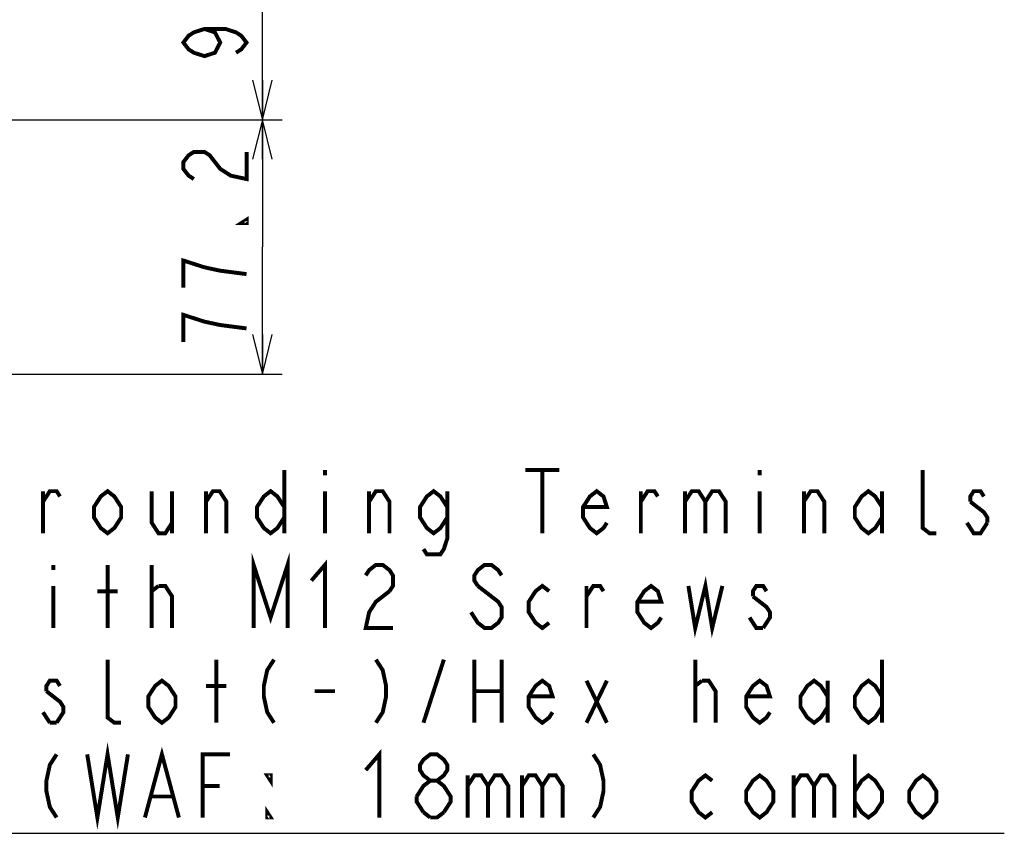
# Model space of a CAD drawing. Extents: x 33 to 410, y 33 to 287.
# Tile 68 of 90: x 347 to 397, y 147 to 189. Entities that reach past the tile are written whole.
import ezdxf

# ---------------------------------------------------------------- set-up
doc = ezdxf.new("R2010")
doc.units = 0
doc.header["$LTSCALE"] = 23.1
doc.layers.get('0').update_dxf_attribs({"linetype": 'CONTINUOUS'})
doc.layers.add('ALL_DIM', color=7, linetype='CONTINUOUS')
doc.layers.add('ALL_NOTE', color=7, linetype='CONTINUOUS')
doc.dimstyles.get("Standard").update_dxf_attribs({"dimtxt": 2.5, "dimasz": 2.5, "dimexe": 1.25, "dimexo": 0.625, "dimtad": 1, "dimcen": 2.5, "dimazin": 3, "dimtfac": 1, "dimtmove": 0, "dimatfit": 3})

# ---------------------------------------------------------------- blocks, each defined once
blk = doc.blocks.new('_OPEN')
at = {"color": 0, "linetype": 'BYBLOCK'}
for p, q in [((0, 0), (-1, 0.25)), ((-1, -0.25), (0, 0)), ((-1, 0), (0, 0))]:
    blk.add_line(p, q, dxfattribs=at)
blk = doc.blocks.new('*D29')
at = {"layer": 'ALL_DIM', "color": 2, "linetype": 'CONTINUOUS'}
for p, q in [((300.423, 183.545), (360.125, 183.545)), ((359.125, 183.545), (359.125, 177.103)), ((359.125, 170.661), (359.125, 177.103)), ((344.936, 170.661), (360.125, 170.661))]:
    blk.add_line(p, q, dxfattribs=at)
at = {"layer": 'ALL_DIM', "color": 2, "linetype": 'CONTINUOUS', "xscale": 2, "yscale": 2, "zscale": 2}
for p, rotation in [((359.125, 183.545), 90), ((359.125, 170.661), 270)]:
    blk.add_blockref('_OPEN', p, dxfattribs=dict(at, rotation=rotation))
blk = doc.blocks.new('*D30')
at = {"layer": 'ALL_DIM', "color": 2, "linetype": 'CONTINUOUS'}
for p, q in [((298.956, 199.627), (360.125, 199.627)), ((359.125, 199.627), (359.125, 191.586)), ((359.125, 183.545), (359.125, 191.586)), ((301.002, 183.545), (360.125, 183.545))]:
    blk.add_line(p, q, dxfattribs=at)
at = {"layer": 'ALL_DIM', "color": 2, "linetype": 'CONTINUOUS', "xscale": 2, "yscale": 2, "zscale": 2}
for p, rotation in [((359.125, 199.627), 90), ((359.125, 183.545), 270)]:
    blk.add_blockref('_OPEN', p, dxfattribs=dict(at, rotation=rotation))

msp = doc.modelspace()

# ---------------------------------------------------------------- linework, layer by layer
at = {"layer": 'ALL_DIM', "color": 2, "linetype": 'CONTINUOUS', "const_width": 0.2}
for points in [[(356.192, 188.146), (356.725, 187.974), (356.992, 187.458), (356.725, 186.942), (356.192, 186.77), (355.658, 186.942), (355.392, 187.114), (355.125, 187.458), (355.392, 187.802), (355.658, 187.974), (356.192, 188.146), (357.258, 188.146), (357.792, 187.974), (358.058, 187.802), (358.325, 187.458), (358.058, 187.114), (357.792, 186.942)], [(355.658, 180.543), (355.392, 180.715), (355.125, 181.059), (355.125, 181.403), (355.392, 181.747), (355.658, 181.919), (356.192, 181.919), (356.458, 181.747), (356.725, 181.403), (356.992, 181.059), (357.525, 180.715), (358.325, 180.543), (358.325, 181.919)], [(358.325, 178.479), (358.325, 178.307), (358.058, 178.307), (358.325, 178.479)], [(356.192, 176.071), (355.125, 176.415), (355.125, 175.039)], [(358.325, 175.727), (356.992, 175.899), (356.192, 176.071)], [(358.325, 172.975), (356.992, 173.147), (356.192, 173.319), (355.658, 173.491), (355.125, 173.663), (355.125, 172.287)]]:
    msp.add_lwpolyline(points, dxfattribs=at)
at = {"layer": 'ALL_NOTE', "color": 2, "linetype": 'CONTINUOUS'}
msp.add_line((344.408, 147.397), (396.696, 147.397), dxfattribs=at)
at = {"layer": 'ALL_NOTE', "color": 2, "linetype": 'CONTINUOUS', "const_width": 0.2}
for points in [[(360.232, 165.797), (360.232, 162.597)], [(362.296, 165.797), (362.296, 165.53)], [(372.444, 165.797), (374.164, 165.797)], [(373.304, 165.797), (373.304, 162.597)], [(384.312, 165.797), (384.312, 165.53)], [(393.256, 162.597), (392.912, 162.597), (392.568, 162.863), (392.568, 165.797)], [(348.02, 162.597), (348.02, 164.73)], [(348.02, 164.197), (348.364, 164.73), (348.708, 164.73), (348.88, 164.463)], [(351.976, 163.397), (351.632, 162.863), (351.288, 162.597), (350.944, 162.863), (350.6, 163.397), (350.6, 163.93), (350.944, 164.463), (351.288, 164.73), (351.632, 164.463), (351.976, 163.93), (351.976, 163.397)], [(353.524, 164.73), (353.524, 163.13), (353.868, 162.597), (354.212, 162.597), (354.556, 163.13)], [(354.556, 164.73), (354.556, 162.597)], [(356.276, 162.597), (356.276, 164.73)], [(356.276, 164.197), (356.62, 164.73), (356.964, 164.73), (357.308, 164.197), (357.308, 162.597)], [(360.232, 163.397), (359.888, 162.863), (359.544, 162.597), (359.2, 162.863), (358.856, 163.397), (358.856, 163.93), (359.2, 164.463), (359.544, 164.73), (359.888, 164.463), (360.232, 163.93)], [(362.296, 164.73), (362.296, 162.597)], [(364.532, 162.597), (364.532, 164.73)], [(364.532, 164.197), (364.876, 164.73), (365.22, 164.73), (365.564, 164.197), (365.564, 162.597)], [(368.488, 163.397), (368.144, 162.863), (367.8, 162.597), (367.456, 162.863), (367.112, 163.397), (367.112, 163.93), (367.456, 164.463), (367.8, 164.73), (368.144, 164.463), (368.488, 163.93)], [(368.488, 164.73), (368.488, 162.33), (368.316, 161.797), (368.144, 161.53), (367.456, 161.53), (367.284, 161.797)], [(376.572, 163.13), (376.4, 162.863), (376.056, 162.597), (375.712, 162.863), (375.368, 163.397), (375.368, 163.93), (375.712, 164.463), (376.056, 164.73), (376.4, 164.463), (376.572, 163.93), (375.368, 163.93)], [(378.292, 162.597), (378.292, 164.73)], [(378.292, 164.197), (378.636, 164.73), (378.98, 164.73), (379.152, 164.463)], [(380.528, 164.73), (380.528, 162.597)], [(380.528, 164.197), (380.872, 164.73), (381.216, 164.73), (381.56, 164.197), (381.56, 162.597)], [(381.56, 164.197), (381.904, 164.73), (382.248, 164.73), (382.592, 164.197), (382.592, 162.597)], [(384.312, 164.73), (384.312, 162.597)], [(386.548, 162.597), (386.548, 164.73)], [(386.548, 164.197), (386.892, 164.73), (387.236, 164.73), (387.58, 164.197), (387.58, 162.597)], [(390.504, 163.397), (390.16, 162.863), (389.816, 162.597), (389.472, 162.863), (389.128, 163.397), (389.128, 163.93), (389.472, 164.463), (389.816, 164.73), (390.16, 164.463), (390.504, 163.93)], [(390.504, 164.73), (390.504, 162.597)], [(395.664, 164.463), (395.492, 164.73), (395.148, 164.73), (394.976, 164.463), (394.976, 164.197)], [(394.976, 164.197), (395.664, 163.663), (395.836, 163.397), (395.836, 163.13)], [(395.836, 163.13), (395.492, 162.597), (395.148, 162.597), (394.976, 162.863), (394.804, 163.13)], [(358.684, 157.797), (358.684, 160.997), (359.544, 158.33), (360.404, 160.997), (360.404, 157.797)], [(348.536, 160.997), (348.536, 160.73)], [(351.288, 157.797), (351.288, 160.997)], [(353.524, 157.797), (353.524, 160.997)], [(361.608, 160.197), (362.296, 160.997), (362.296, 157.797)], [(364.36, 160.463), (364.532, 160.73), (364.876, 160.997), (365.22, 160.997), (365.564, 160.73), (365.736, 160.463), (365.736, 159.93), (365.564, 159.663)], [(371.24, 160.463), (371.068, 160.73), (370.724, 160.997), (370.38, 160.997), (370.036, 160.73), (369.864, 160.463), (369.864, 160.197), (370.036, 159.93)], [(373.648, 158.063), (373.304, 157.797), (372.96, 158.063), (372.616, 158.597), (372.616, 159.13), (372.96, 159.663), (373.304, 159.93), (373.648, 159.663)], [(379.324, 158.33), (379.152, 158.063), (378.808, 157.797), (378.464, 158.063), (378.12, 158.597), (378.12, 159.13), (378.464, 159.663), (378.808, 159.93), (379.152, 159.663), (379.324, 159.13), (378.12, 159.13)], [(380.7, 159.93), (381.044, 157.797), (381.56, 159.93), (381.904, 157.797), (382.42, 159.93)], [(348.536, 159.93), (348.536, 157.797)], [(350.772, 159.663), (351.804, 159.663)], [(353.524, 159.663), (353.868, 159.93)], [(353.868, 159.93), (354.212, 159.93), (354.556, 159.397), (354.556, 157.797)], [(365.564, 159.663), (364.876, 159.13), (364.532, 158.597), (364.36, 157.797), (365.736, 157.797)], [(370.036, 159.93), (371.068, 159.13), (371.24, 158.863), (371.24, 158.33), (371.068, 158.063), (370.724, 157.797), (370.38, 157.797), (370.036, 158.063), (369.864, 158.33), (369.692, 158.597)], [(375.54, 157.797), (375.54, 159.93)], [(375.54, 159.397), (375.884, 159.93), (376.228, 159.93), (376.4, 159.663)], [(384.656, 159.663), (384.484, 159.93), (384.14, 159.93), (383.968, 159.663), (383.968, 159.397)], [(383.968, 159.397), (384.656, 158.863), (384.828, 158.597), (384.828, 158.33), (384.484, 157.797)], [(384.484, 157.797), (384.14, 157.797), (383.968, 158.063), (383.796, 158.33)], [(351.976, 152.997), (351.632, 152.997), (351.288, 153.263), (351.288, 156.197)], [(356.792, 152.997), (356.792, 156.197)], [(359.716, 156.197), (359.372, 155.663), (359.2, 154.863), (359.2, 154.33), (359.372, 153.53), (359.716, 152.997)], [(364.876, 156.197), (365.22, 155.663), (365.392, 154.863), (365.392, 154.33), (365.22, 153.53), (364.876, 152.997)], [(367.284, 152.997), (368.316, 156.197)], [(369.864, 156.197), (369.864, 152.997)], [(371.24, 156.197), (371.24, 152.997)], [(381.044, 152.997), (381.044, 156.197)], [(390.504, 156.197), (390.504, 152.997)], [(348.88, 154.863), (348.708, 155.13), (348.364, 155.13), (348.192, 154.863), (348.192, 154.597)], [(354.728, 153.797), (354.384, 153.263), (354.04, 152.997), (353.696, 153.263), (353.352, 153.797), (353.352, 154.33), (353.696, 154.863), (354.04, 155.13), (354.384, 154.863), (354.728, 154.33), (354.728, 153.797)], [(373.82, 153.53), (373.648, 153.263), (373.304, 152.997), (372.96, 153.263), (372.616, 153.797), (372.616, 154.33), (372.96, 154.863), (373.304, 155.13), (373.648, 154.863), (373.82, 154.33), (372.616, 154.33)], [(375.54, 155.13), (376.572, 152.997)], [(375.54, 152.997), (376.572, 155.13)], [(381.044, 154.863), (381.388, 155.13)], [(381.388, 155.13), (381.732, 155.13), (382.076, 154.597), (382.076, 152.997)], [(384.828, 153.53), (384.656, 153.263), (384.312, 152.997), (383.968, 153.263), (383.624, 153.797), (383.624, 154.33), (383.968, 154.863), (384.312, 155.13), (384.656, 154.863), (384.828, 154.33), (383.624, 154.33)], [(387.752, 153.797), (387.408, 153.263), (387.064, 152.997), (386.72, 153.263), (386.376, 153.797), (386.376, 154.33), (386.72, 154.863), (387.064, 155.13), (387.408, 154.863), (387.752, 154.33)], [(387.752, 155.13), (387.752, 152.997)], [(390.504, 153.797), (390.16, 153.263), (389.816, 152.997), (389.472, 153.263), (389.128, 153.797), (389.128, 154.33), (389.472, 154.863), (389.816, 155.13), (390.16, 154.863), (390.504, 154.33)], [(348.192, 154.597), (348.88, 154.063), (349.052, 153.797), (349.052, 153.53), (348.708, 152.997)], [(356.276, 154.863), (357.308, 154.863)], [(361.78, 154.597), (362.812, 154.597)], [(369.864, 154.597), (371.24, 154.597)], [(348.364, 152.997), (348.02, 153.53)], [(348.708, 152.997), (348.364, 152.997)], [(350.256, 151.397), (350.772, 148.197), (351.288, 151.397), (351.804, 148.197), (352.32, 151.397)], [(353.18, 148.197), (354.04, 151.397), (354.9, 148.197)], [(364.36, 150.597), (365.048, 151.397), (365.048, 148.197)], [(348.708, 151.397), (348.364, 150.863), (348.192, 150.063), (348.192, 149.53), (348.364, 148.73), (348.708, 148.197)], [(356.104, 148.197), (356.104, 151.397), (357.48, 151.397)], [(367.628, 150.063), (367.284, 150.33), (367.112, 150.597), (367.112, 150.863), (367.284, 151.13), (367.628, 151.397), (367.972, 151.397), (368.316, 151.13), (368.488, 150.863), (368.488, 150.597), (368.316, 150.33), (367.972, 150.063)], [(375.884, 151.397), (376.228, 150.863), (376.4, 150.063), (376.4, 149.53), (376.228, 148.73), (375.884, 148.197)], [(389.128, 151.397), (389.128, 148.197)], [(359.544, 150.33), (359.544, 150.063), (359.372, 150.33), (359.544, 150.33)], [(366.94, 149.263), (367.284, 149.797), (367.628, 150.063), (367.972, 150.063), (368.316, 149.797), (368.488, 149.53), (368.66, 149.263), (368.66, 148.997), (368.316, 148.463)], [(369.52, 150.33), (369.52, 148.197)], [(369.52, 149.797), (369.864, 150.33), (370.208, 150.33), (370.552, 149.797), (370.552, 148.197)], [(370.552, 149.797), (370.896, 150.33), (371.24, 150.33), (371.584, 149.797), (371.584, 148.197)], [(372.272, 150.33), (372.272, 148.197)], [(372.272, 149.797), (372.616, 150.33), (372.96, 150.33), (373.304, 149.797), (373.304, 148.197)], [(373.304, 149.797), (373.648, 150.33), (373.992, 150.33), (374.336, 149.797), (374.336, 148.197)], [(381.904, 148.463), (381.56, 148.197), (381.216, 148.463), (380.872, 148.997), (380.872, 149.53), (381.216, 150.063), (381.56, 150.33), (381.904, 150.063)], [(385, 148.997), (384.656, 148.463), (384.312, 148.197), (383.968, 148.463), (383.624, 148.997), (383.624, 149.53), (383.968, 150.063), (384.312, 150.33), (384.656, 150.063), (385, 149.53), (385, 148.997)], [(386.032, 150.33), (386.032, 148.197)], [(386.032, 149.797), (386.376, 150.33), (386.72, 150.33), (387.064, 149.797), (387.064, 148.197)], [(387.064, 149.797), (387.408, 150.33), (387.752, 150.33), (388.096, 149.797), (388.096, 148.197)], [(389.128, 149.53), (389.472, 150.063), (389.816, 150.33), (390.16, 150.063), (390.504, 149.53), (390.504, 148.997), (390.16, 148.463), (389.816, 148.197), (389.472, 148.463), (389.128, 148.997)], [(393.256, 148.997), (392.912, 148.463), (392.568, 148.197), (392.224, 148.463), (391.88, 148.997), (391.88, 149.53), (392.224, 150.063), (392.568, 150.33), (392.912, 150.063), (393.256, 149.53), (393.256, 148.997)], [(356.104, 149.797), (356.964, 149.797)], [(353.524, 149.263), (354.556, 149.263)], [(367.284, 148.463), (366.94, 148.997), (366.94, 149.263)], [(359.544, 148.197), (359.372, 148.197), (359.372, 148.463), (359.544, 148.197)], [(367.628, 148.197), (367.284, 148.463)], [(368.316, 148.463), (367.972, 148.197), (367.628, 148.197)]]:
    msp.add_lwpolyline(points, dxfattribs=at)

# ---------------------------------------------------------------- dimensions: what is measured, and where the dimension line sits
at = {"layer": 'ALL_DIM', "color": 2, "linetype": 'CONTINUOUS'}
for base, p1, p2, picture, middle in [((359.125, 199.627), (300.002, 183.545), (297.956, 199.627), '*D30', (359.125, 186.082)), ((359.125, 183.545), (343.936, 170.661), (299.423, 183.545), '*D29', (359.125, 171.599))]:
    dim = msp.add_linear_dim(base=base, p1=p1, p2=p2, angle=90, dimstyle='Standard', dxfattribs=at)
    dim.commit()
    dim.dimension.update_dxf_attribs({"geometry": picture, "text_midpoint": middle, "dimtype": 128})

doc.saveas('drawing.dxf')
